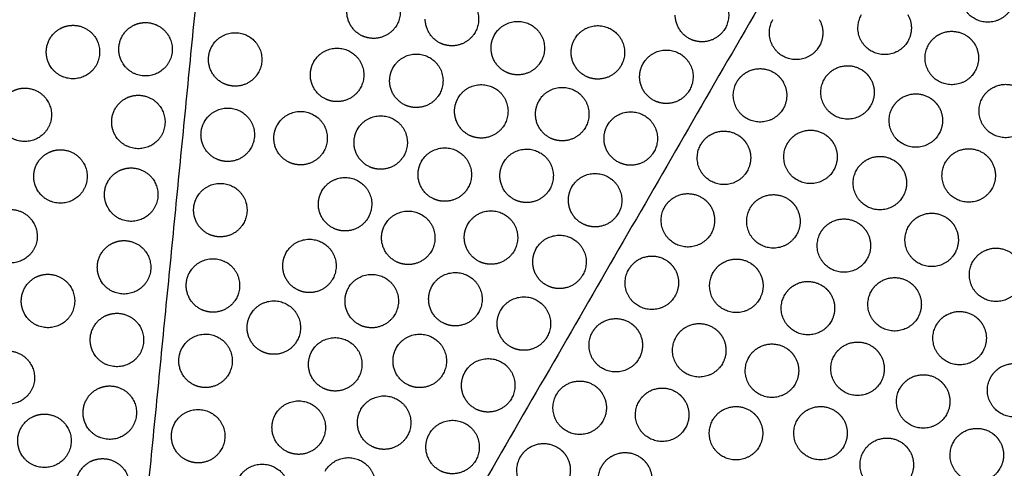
# Model space of a CAD drawing. Header units: millimetres. Extents: x -125 to 375, y 0 to 433.
# Tile 38 of 45: x 118 to 229, y 297 to 347. Entities that reach past the tile are written whole.
import ezdxf

# ---------------------------------------------------------------- set-up
doc = ezdxf.new("R2010")
doc.units = ezdxf.units.MM
doc.layers.add('Layer 01', color=18, linetype='Continuous', true_color=0x000000)

msp = doc.modelspace()

# ---------------------------------------------------------------- linework, layer by layer
at = {"layer": 'Layer 01'}
for points in [[(125, 216.51, 76), (62.5, 324.76, 76), (0, 433.01, 76)], [(250, 433.01, 76), (187.5, 324.76, 76), (125, 216.51, 76)], [(141.87, 388.16, 87), (133.44, 302.33, 81.5), (125, 216.51, 76)], [(-15.22, 316.95, 87), (54.89, 266.73, 81.5), (125, 216.51, 76)]]:
    msp.add_open_spline(points, degree=2, dxfattribs=at)
at = {"layer": 'Layer 01', "extrusion": (-0.132203, 0.076328, -0.988279)}
for points, weights, knots in [([(155.4, 349.51, 82.21), (156.9, 352.11, 82.21), (159.5, 350.61, 81.74), (162.1, 349.11, 81.28), (160.6, 346.51, 81.28), (159.73, 345.01, 81.28), (158, 345.01, 81.51)], [1, 0.707106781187, 1, 0.707106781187, 1, 0.807007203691, 0.868347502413], [0, 0, 0, 6.035579, 6.035579, 12.071157, 12.071157, 16.048112, 16.048112, 16.048112]), ([(192.27, 349.13, 77.24), (193.77, 351.73, 77.24), (196.37, 350.23, 76.78), (198.97, 348.73, 76.32), (197.47, 346.13, 76.32), (196.6, 344.63, 76.32), (194.87, 344.63, 76.55)], [1, 0.707106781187, 1, 0.707106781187, 1, 0.807007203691, 0.868347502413], [0, 0, 0, 6.035579, 6.035579, 12.071157, 12.071157, 16.048112, 16.048112, 16.048112]), ([(164.2, 348.68, 80.96), (165.7, 351.28, 80.96), (168.3, 349.78, 80.5), (170.89, 348.28, 80.04), (169.39, 345.68, 80.04), (168.53, 344.18, 80.04), (166.8, 344.18, 80.27)], [1, 0.707106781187, 1, 0.707106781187, 1, 0.807007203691, 0.868347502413], [0, 0, 0, 6.035579, 6.035579, 12.071157, 12.071157, 16.048112, 16.048112, 16.048112]), ([(171.59, 345.42, 79.72), (173.09, 348.02, 79.72), (175.69, 346.52, 79.26), (178.29, 345.02, 78.8), (176.79, 342.42, 78.8), (175.92, 340.92, 78.8), (174.19, 340.92, 79.03)], [1, 0.707106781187, 1, 0.707106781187, 1, 0.807007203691, 0.868347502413], [0, 0, 0, 6.035579, 6.035579, 12.071157, 12.071157, 16.048112, 16.048112, 16.048112]), ([(180.58, 344.94, 78.48), (182.08, 347.54, 78.48), (184.68, 346.04, 78.02), (187.28, 344.54, 77.56), (185.78, 341.94, 77.56), (184.91, 340.44, 77.56), (183.18, 340.44, 77.79)], [1, 0.707106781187, 1, 0.707106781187, 1, 0.807007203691, 0.868347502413], [0, 0, 0, 6.035579, 6.035579, 12.071157, 12.071157, 16.048112, 16.048112, 16.048112]), ([(139.86, 344.15, 83.87), (141.36, 346.75, 83.87), (143.96, 345.25, 83.41), (146.55, 343.75, 82.94), (145.05, 341.15, 82.94), (144.19, 339.65, 82.94), (142.46, 339.65, 83.18)], [1, 0.707106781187, 1, 0.707106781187, 1, 0.807007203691, 0.868347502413], [0, 0, 0, 6.035579, 6.035579, 12.071157, 12.071157, 16.048112, 16.048112, 16.048112]), ([(151.3, 342.41, 82.21), (152.8, 345.01, 82.21), (155.4, 343.51, 81.74), (158, 342.01, 81.28), (156.5, 339.41, 81.28), (155.63, 337.91, 81.28), (153.9, 337.91, 81.51)], [1, 0.707106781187, 1, 0.707106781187, 1, 0.807007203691, 0.868347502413], [0, 0, 0, 6.035579, 6.035579, 12.071157, 12.071157, 16.048112, 16.048112, 16.048112]), ([(174.19, 340.92, 79.03), (173.38, 340.92, 79.14), (172.69, 341.32, 79.26), (171.19, 342.19, 79.53), (171.19, 343.92, 79.66)], [0.868347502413, 0.900099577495, 1, 0.807007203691, 0.868347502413], [16.048112, 16.048112, 16.048112, 18.106736, 18.106736, 21.596537, 21.596537, 21.596537]), ([(160.2, 341.75, 80.96), (161.7, 344.35, 80.96), (164.3, 342.85, 80.5), (166.89, 341.35, 80.04), (165.39, 338.75, 80.04), (164.53, 337.25, 80.04), (162.8, 337.25, 80.27)], [1, 0.707106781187, 1, 0.707106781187, 1, 0.807007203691, 0.868347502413], [0, 0, 0, 6.035579, 6.035579, 12.071157, 12.071157, 16.048112, 16.048112, 16.048112]), ([(183.18, 340.44, 77.79), (182.38, 340.44, 77.9), (181.68, 340.84, 78.02), (180.18, 341.71, 78.29), (180.18, 343.44, 78.42)], [0.868347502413, 0.900099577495, 1, 0.807007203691, 0.868347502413], [16.048112, 16.048112, 16.048112, 18.106736, 18.106736, 21.596537, 21.596537, 21.596537]), ([(188.27, 342.2, 77.24), (189.77, 344.8, 77.24), (192.37, 343.3, 76.78), (194.97, 341.8, 76.32), (193.47, 339.2, 76.32), (192.6, 337.7, 76.32), (190.87, 337.7, 76.55)], [1, 0.707106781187, 1, 0.707106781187, 1, 0.807007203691, 0.868347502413], [0, 0, 0, 6.035579, 6.035579, 12.071157, 12.071157, 16.048112, 16.048112, 16.048112]), ([(167.49, 338.32, 79.72), (168.99, 340.92, 79.72), (171.59, 339.42, 79.26), (174.19, 337.92, 78.8), (172.69, 335.32, 78.8), (171.82, 333.82, 78.8), (170.09, 333.82, 79.03)], [1, 0.707106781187, 1, 0.707106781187, 1, 0.807007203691, 0.868347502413], [0, 0, 0, 6.035579, 6.035579, 12.071157, 12.071157, 16.048112, 16.048112, 16.048112]), ([(176.58, 338.01, 78.48), (178.08, 340.61, 78.48), (180.68, 339.11, 78.02), (183.28, 337.61, 77.56), (181.78, 335.01, 77.56), (180.91, 333.51, 77.56), (179.18, 333.51, 77.79)], [1, 0.707106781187, 1, 0.707106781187, 1, 0.807007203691, 0.868347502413], [0, 0, 0, 6.035579, 6.035579, 12.071157, 12.071157, 16.048112, 16.048112, 16.048112]), ([(139.03, 335.69, 83.33), (140.53, 338.29, 83.33), (143.12, 336.79, 82.87), (145.72, 335.29, 82.4), (144.22, 332.69, 82.4), (143.36, 331.19, 82.4), (141.62, 331.19, 82.63)], [1, 0.707106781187, 1, 0.707106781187, 1, 0.807007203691, 0.868347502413], [0, 0, 0, 6.035579, 6.035579, 12.071157, 12.071157, 16.048112, 16.048112, 16.048112]), ([(147.2, 335.31, 82.21), (148.7, 337.91, 82.21), (151.3, 336.41, 81.74), (153.9, 334.91, 81.28), (152.4, 332.31, 81.28), (151.53, 330.81, 81.28), (149.8, 330.81, 81.51)], [1, 0.707106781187, 1, 0.707106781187, 1, 0.807007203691, 0.868347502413], [0, 0, 0, 6.035579, 6.035579, 12.071157, 12.071157, 16.048112, 16.048112, 16.048112]), ([(156.2, 334.82, 80.96), (157.7, 337.42, 80.96), (160.3, 335.92, 80.5), (162.89, 334.42, 80.04), (161.39, 331.82, 80.04), (160.53, 330.32, 80.04), (158.8, 330.32, 80.27)], [1, 0.707106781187, 1, 0.707106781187, 1, 0.807007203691, 0.868347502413], [0, 0, 0, 6.035579, 6.035579, 12.071157, 12.071157, 16.048112, 16.048112, 16.048112]), ([(184.27, 335.27, 77.24), (185.77, 337.87, 77.24), (188.37, 336.37, 76.78), (190.97, 334.87, 76.32), (189.47, 332.27, 76.32), (188.6, 330.77, 76.32), (186.87, 330.77, 76.55)], [1, 0.707106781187, 1, 0.707106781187, 1, 0.807007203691, 0.868347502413], [0, 0, 0, 6.035579, 6.035579, 12.071157, 12.071157, 16.048112, 16.048112, 16.048112]), ([(163.39, 331.22, 79.72), (164.89, 333.82, 79.72), (167.49, 332.32, 79.26), (170.09, 330.82, 78.8), (168.59, 328.22, 78.8), (167.72, 326.72, 78.8), (165.99, 326.72, 79.03)], [1, 0.707106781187, 1, 0.707106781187, 1, 0.807007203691, 0.868347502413], [0, 0, 0, 6.035579, 6.035579, 12.071157, 12.071157, 16.048112, 16.048112, 16.048112]), ([(172.58, 331.08, 78.48), (174.08, 333.68, 78.48), (176.68, 332.18, 78.02), (179.28, 330.68, 77.56), (177.78, 328.08, 77.56), (176.91, 326.58, 77.56), (175.18, 326.58, 77.79)], [1, 0.707106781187, 1, 0.707106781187, 1, 0.807007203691, 0.868347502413], [0, 0, 0, 6.035579, 6.035579, 12.071157, 12.071157, 16.048112, 16.048112, 16.048112]), ([(180.27, 328.35, 77.24), (181.77, 330.94, 77.24), (184.37, 329.44, 76.78), (186.97, 327.94, 76.32), (185.47, 325.35, 76.32), (184.6, 323.85, 76.32), (182.87, 323.85, 76.55)], [1, 0.707106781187, 1, 0.707106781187, 1, 0.807007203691, 0.868347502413], [0, 0, 0, 6.035579, 6.035579, 12.071157, 12.071157, 16.048112, 16.048112, 16.048112]), ([(138.19, 327.23, 82.79), (139.69, 329.83, 82.79), (142.29, 328.33, 82.32), (144.89, 326.83, 81.86), (143.39, 324.23, 81.86), (142.52, 322.73, 81.86), (140.79, 322.73, 82.09)], [1, 0.707106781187, 1, 0.707106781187, 1, 0.807007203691, 0.868347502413], [0, 0, 0, 6.035579, 6.035579, 12.071157, 12.071157, 16.048112, 16.048112, 16.048112]), ([(152.2, 327.89, 80.96), (153.7, 330.49, 80.96), (156.3, 328.99, 80.5), (158.89, 327.49, 80.04), (157.39, 324.89, 80.04), (156.53, 323.39, 80.04), (154.8, 323.39, 80.27)], [1, 0.707106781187, 1, 0.707106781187, 1, 0.807007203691, 0.868347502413], [0, 0, 0, 6.035579, 6.035579, 12.071157, 12.071157, 16.048112, 16.048112, 16.048112]), ([(159.29, 324.12, 79.72), (160.79, 326.72, 79.72), (163.39, 325.22, 79.26), (165.99, 323.72, 78.8), (164.49, 321.12, 78.8), (163.62, 319.62, 78.8), (161.89, 319.62, 79.03)], [1, 0.707106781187, 1, 0.707106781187, 1, 0.807007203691, 0.868347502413], [0, 0, 0, 6.035579, 6.035579, 12.071157, 12.071157, 16.048112, 16.048112, 16.048112]), ([(168.58, 324.15, 78.48), (170.08, 326.75, 78.48), (172.68, 325.25, 78.02), (175.28, 323.75, 77.56), (173.78, 321.15, 77.56), (172.91, 319.65, 77.56), (171.18, 319.65, 77.79)], [1, 0.707106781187, 1, 0.707106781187, 1, 0.807007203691, 0.868347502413], [0, 0, 0, 6.035579, 6.035579, 12.071157, 12.071157, 16.048112, 16.048112, 16.048112]), ([(176.27, 321.42, 77.24), (177.77, 324.01, 77.24), (180.37, 322.51, 76.78), (182.97, 321.01, 76.32), (181.47, 318.42, 76.32), (180.6, 316.92, 76.32), (178.87, 316.92, 76.55)], [1, 0.707106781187, 1, 0.707106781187, 1, 0.807007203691, 0.868347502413], [0, 0, 0, 6.035579, 6.035579, 12.071157, 12.071157, 16.048112, 16.048112, 16.048112]), ([(148.2, 320.97, 80.96), (149.7, 323.56, 80.96), (152.3, 322.06, 80.5), (154.89, 320.56, 80.04), (153.39, 317.97, 80.04), (152.53, 316.47, 80.04), (150.8, 316.47, 80.27)], [1, 0.707106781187, 1, 0.707106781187, 1, 0.807007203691, 0.868347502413], [0, 0, 0, 6.035579, 6.035579, 12.071157, 12.071157, 16.048112, 16.048112, 16.048112]), ([(137.36, 318.77, 82.24), (138.86, 321.37, 82.24), (141.46, 319.87, 81.78), (144.06, 318.37, 81.32), (142.56, 315.77, 81.32), (141.69, 314.27, 81.32), (139.96, 314.27, 81.55)], [1, 0.707106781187, 1, 0.707106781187, 1, 0.807007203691, 0.868347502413], [0, 0, 0, 6.035579, 6.035579, 12.071157, 12.071157, 16.048112, 16.048112, 16.048112]), ([(155.19, 317.02, 79.72), (156.69, 319.62, 79.72), (159.29, 318.12, 79.26), (161.89, 316.62, 78.8), (160.39, 314.02, 78.8), (159.52, 312.52, 78.8), (157.79, 312.52, 79.03)], [1, 0.707106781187, 1, 0.707106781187, 1, 0.807007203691, 0.868347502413], [0, 0, 0, 6.035579, 6.035579, 12.071157, 12.071157, 16.048112, 16.048112, 16.048112]), ([(164.58, 317.23, 78.48), (166.08, 319.82, 78.48), (168.68, 318.32, 78.02), (171.28, 316.82, 77.56), (169.78, 314.23, 77.56), (168.91, 312.73, 77.56), (167.18, 312.73, 77.79)], [1, 0.707106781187, 1, 0.707106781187, 1, 0.807007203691, 0.868347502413], [0, 0, 0, 6.035579, 6.035579, 12.071157, 12.071157, 16.048112, 16.048112, 16.048112]), ([(144.2, 314.04, 80.96), (145.7, 316.64, 80.96), (148.3, 315.14, 80.5), (150.89, 313.64, 80.04), (149.39, 311.04, 80.04), (148.53, 309.54, 80.04), (146.8, 309.54, 80.27)], [1, 0.707106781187, 1, 0.707106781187, 1, 0.807007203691, 0.868347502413], [0, 0, 0, 6.035579, 6.035579, 12.071157, 12.071157, 16.048112, 16.048112, 16.048112]), ([(172.27, 314.49, 77.24), (173.77, 317.09, 77.24), (176.37, 315.59, 76.78), (178.97, 314.09, 76.32), (177.47, 311.49, 76.32), (176.6, 309.99, 76.32), (174.87, 309.99, 76.55)], [1, 0.707106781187, 1, 0.707106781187, 1, 0.807007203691, 0.868347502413], [0, 0, 0, 6.035579, 6.035579, 12.071157, 12.071157, 16.048112, 16.048112, 16.048112]), ([(136.53, 310.31, 81.7), (138.03, 312.91, 81.7), (140.63, 311.41, 81.24), (143.23, 309.91, 80.78), (141.73, 307.31, 80.78), (140.86, 305.81, 80.78), (139.13, 305.81, 81.01)], [1, 0.707106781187, 1, 0.707106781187, 1, 0.807007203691, 0.868347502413], [0, 0, 0, 6.035579, 6.035579, 12.071157, 12.071157, 16.048112, 16.048112, 16.048112]), ([(160.58, 310.3, 78.48), (162.08, 312.9, 78.48), (164.68, 311.4, 78.02), (167.28, 309.9, 77.56), (165.78, 307.3, 77.56), (164.91, 305.8, 77.56), (163.18, 305.8, 77.79)], [1, 0.707106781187, 1, 0.707106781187, 1, 0.807007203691, 0.868347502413], [0, 0, 0, 6.035579, 6.035579, 12.071157, 12.071157, 16.048112, 16.048112, 16.048112]), ([(151.09, 309.92, 79.72), (152.59, 312.51, 79.72), (155.19, 311.01, 79.26), (157.79, 309.51, 78.8), (156.29, 306.92, 78.8), (155.42, 305.42, 78.8), (153.69, 305.42, 79.03)], [1, 0.707106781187, 1, 0.707106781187, 1, 0.807007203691, 0.868347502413], [0, 0, 0, 6.035579, 6.035579, 12.071157, 12.071157, 16.048112, 16.048112, 16.048112]), ([(168.27, 307.56, 77.24), (169.77, 310.16, 77.24), (172.37, 308.66, 76.78), (174.97, 307.16, 76.32), (173.47, 304.56, 76.32), (172.6, 303.06, 76.32), (170.87, 303.06, 76.55)], [1, 0.707106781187, 1, 0.707106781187, 1, 0.807007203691, 0.868347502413], [0, 0, 0, 6.035579, 6.035579, 12.071157, 12.071157, 16.048112, 16.048112, 16.048112]), ([(146.99, 302.81, 79.72), (148.49, 305.41, 79.72), (151.09, 303.91, 79.26), (153.69, 302.41, 78.8), (152.19, 299.81, 78.8), (151.32, 298.31, 78.8), (149.59, 298.31, 79.03)], [1, 0.707106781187, 1, 0.707106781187, 1, 0.807007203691, 0.868347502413], [0, 0, 0, 6.035579, 6.035579, 12.071157, 12.071157, 16.048112, 16.048112, 16.048112]), ([(156.58, 303.37, 78.48), (158.08, 305.97, 78.48), (160.68, 304.47, 78.02), (163.28, 302.97, 77.56), (161.78, 300.37, 77.56), (160.91, 298.87, 77.56), (159.18, 298.87, 77.79)], [1, 0.707106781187, 1, 0.707106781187, 1, 0.807007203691, 0.868347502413], [0, 0, 0, 6.035579, 6.035579, 12.071157, 12.071157, 16.048112, 16.048112, 16.048112]), ([(135.7, 301.85, 81.16), (137.2, 304.45, 81.16), (139.8, 302.95, 80.7), (142.4, 301.45, 80.23), (140.9, 298.85, 80.23), (140.03, 297.35, 80.23), (138.3, 297.35, 80.47)], [1, 0.707106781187, 1, 0.707106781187, 1, 0.807007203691, 0.868347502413], [0, 0, 0, 6.035579, 6.035579, 12.071157, 12.071157, 16.048112, 16.048112, 16.048112]), ([(159.18, 298.87, 77.79), (158.38, 298.87, 77.9), (157.68, 299.27, 78.02), (156.18, 300.14, 78.29), (156.18, 301.87, 78.42)], [0.868347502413, 0.900099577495, 1, 0.807007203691, 0.868347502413], [16.048112, 16.048112, 16.048112, 18.106736, 18.106736, 21.596537, 21.596537, 21.596537]), ([(164.27, 300.63, 77.24), (165.77, 303.23, 77.24), (168.37, 301.73, 76.78), (170.97, 300.23, 76.32), (169.47, 297.63, 76.32), (168.6, 296.13, 76.32), (166.87, 296.13, 76.55)], [1, 0.707106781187, 1, 0.707106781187, 1, 0.807007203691, 0.868347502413], [0, 0, 0, 6.035579, 6.035579, 12.071157, 12.071157, 16.048112, 16.048112, 16.048112]), ([(152.58, 296.44, 78.48), (154.08, 299.04, 78.48), (156.68, 297.54, 78.02), (159.28, 296.04, 77.56), (157.78, 293.44, 77.56), (156.91, 291.94, 77.56), (155.18, 291.94, 77.79)], [1, 0.707106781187, 1, 0.707106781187, 1, 0.807007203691, 0.868347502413], [0, 0, 0, 6.035579, 6.035579, 12.071157, 12.071157, 16.048112, 16.048112, 16.048112]), ([(142.89, 295.71, 79.72), (144.39, 298.31, 79.72), (146.99, 296.81, 79.26), (149.59, 295.31, 78.8), (148.09, 292.71, 78.8), (147.22, 291.21, 78.8), (145.49, 291.21, 79.03)], [1, 0.707106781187, 1, 0.707106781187, 1, 0.807007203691, 0.868347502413], [0, 0, 0, 6.035579, 6.035579, 12.071157, 12.071157, 16.048112, 16.048112, 16.048112])]:
    msp.add_rational_spline(points, weights, degree=2, knots=knots, dxfattribs=at)
at = {"layer": 'Layer 01', "extrusion": (0.09428, -0.054433, -0.994056)}
for points in [[(229.56, 351.33, 78.53), (230.42, 349.83, 78.7), (229.56, 348.33, 78.7), (228.06, 345.73, 78.7), (225.46, 347.23, 78.37), (222.86, 348.73, 78.04), (224.36, 351.33, 78.04)], [(217.98, 347.68, 77.64), (218.84, 346.18, 77.8), (217.98, 344.68, 77.8), (216.48, 342.09, 77.8), (213.88, 343.59, 77.47), (211.28, 345.09, 77.14), (212.78, 347.68, 77.14)], [(208.04, 347.13, 76.72), (208.9, 345.63, 76.89), (208.04, 344.13, 76.89), (206.54, 341.53, 76.89), (203.94, 343.03, 76.56), (201.34, 344.53, 76.23), (202.84, 347.13, 76.23)], [(225.52, 344.31, 78.54), (226.39, 342.81, 78.7), (225.52, 341.31, 78.7), (224.02, 338.71, 78.7), (221.42, 340.21, 78.37), (218.82, 341.71, 78.04), (220.32, 344.31, 78.04)], [(203.99, 340.12, 76.72), (204.85, 338.62, 76.89), (203.99, 337.12, 76.89), (202.49, 334.52, 76.89), (199.89, 336.02, 76.56), (197.29, 337.52, 76.23), (198.79, 340.12, 76.23)], [(213.81, 340.45, 77.64), (214.68, 338.95, 77.8), (213.81, 337.45, 77.8), (212.31, 334.85, 77.8), (209.72, 336.35, 77.47), (207.12, 337.85, 77.14), (208.62, 340.45, 77.14)], [(231.58, 338.36, 79.44), (232.45, 336.86, 79.6), (231.58, 335.36, 79.6), (230.08, 332.76, 79.6), (227.48, 334.26, 79.27), (224.88, 335.76, 78.94), (226.38, 338.36, 78.94)], [(221.48, 337.29, 78.54), (222.35, 335.79, 78.7), (221.48, 334.29, 78.7), (219.98, 331.69, 78.7), (217.38, 333.19, 78.37), (214.79, 334.69, 78.04), (216.29, 337.29, 78.04)], [(199.94, 333.1, 76.72), (200.8, 331.6, 76.89), (199.94, 330.1, 76.89), (198.44, 327.5, 76.89), (195.84, 329, 76.56), (193.24, 330.5, 76.23), (194.74, 333.1, 76.23)], [(209.65, 333.21, 77.64), (210.52, 331.71, 77.8), (209.65, 330.21, 77.8), (208.15, 327.61, 77.8), (205.55, 329.11, 77.47), (202.96, 330.61, 77.15), (204.46, 333.21, 77.15)], [(227.42, 331.12, 79.44), (228.28, 329.62, 79.6), (227.42, 328.12, 79.6), (225.92, 325.52, 79.6), (223.32, 327.02, 79.27), (220.72, 328.52, 78.94), (222.22, 331.12, 78.94)], [(217.44, 330.27, 78.54), (218.31, 328.77, 78.7), (217.44, 327.27, 78.7), (215.94, 324.67, 78.7), (213.35, 326.17, 78.37), (210.75, 327.67, 78.05), (212.25, 330.27, 78.05)], [(195.89, 326.09, 76.72), (196.75, 324.59, 76.89), (195.89, 323.09, 76.89), (194.39, 320.49, 76.89), (191.79, 321.99, 76.56), (189.19, 323.49, 76.23), (190.69, 326.09, 76.23)], [(205.49, 325.97, 77.64), (206.35, 324.47, 77.8), (205.49, 322.97, 77.8), (203.99, 320.37, 77.8), (201.39, 321.87, 77.48), (198.79, 323.37, 77.15), (200.29, 325.97, 77.15)], [(213.4, 323.24, 78.54), (214.27, 321.74, 78.7), (213.4, 320.24, 78.7), (211.9, 317.65, 78.7), (209.31, 319.15, 78.38), (206.71, 320.65, 78.05), (208.21, 323.24, 78.05)], [(223.26, 323.89, 79.44), (224.12, 322.39, 79.6), (223.26, 320.89, 79.6), (221.76, 318.29, 79.6), (219.16, 319.79, 79.27), (216.56, 321.29, 78.95), (218.06, 323.89, 78.95)], [(230.48, 319.96, 80.34), (231.35, 318.46, 80.5), (230.48, 316.96, 80.5), (228.98, 314.37, 80.5), (226.39, 315.87, 80.18), (223.79, 317.37, 79.85), (225.29, 319.96, 79.85)], [(191.84, 319.07, 76.72), (192.7, 317.57, 76.89), (191.84, 316.07, 76.89), (190.34, 313.47, 76.89), (187.74, 314.97, 76.56), (185.14, 316.47, 76.23), (186.64, 319.07, 76.23)], [(201.33, 318.73, 77.64), (202.19, 317.23, 77.81), (201.33, 315.73, 77.81), (199.83, 313.13, 77.81), (197.23, 314.63, 77.48), (194.63, 316.13, 77.15), (196.13, 318.73, 77.15)], [(209.37, 316.22, 78.54), (210.23, 314.72, 78.71), (209.37, 313.22, 78.71), (207.87, 310.63, 78.71), (205.27, 312.13, 78.38), (202.67, 313.63, 78.05), (204.17, 316.22, 78.05)], [(219.1, 316.65, 79.44), (219.96, 315.15, 79.6), (219.1, 313.65, 79.6), (217.6, 311.06, 79.6), (215, 312.56, 79.28), (212.4, 314.06, 78.95), (213.9, 316.65, 78.95)], [(187.79, 312.06, 76.72), (188.65, 310.56, 76.89), (187.79, 309.06, 76.89), (186.29, 306.46, 76.89), (183.69, 307.96, 76.56), (181.09, 309.46, 76.23), (182.59, 312.06, 76.23)], [(226.4, 312.86, 80.34), (227.26, 311.36, 80.51), (226.4, 309.86, 80.51), (224.9, 307.26, 80.51), (222.3, 308.76, 80.18), (219.7, 310.26, 79.85), (221.2, 312.86, 79.85)], [(197.16, 311.49, 77.64), (198.03, 309.99, 77.81), (197.16, 308.49, 77.81), (195.66, 305.89, 77.81), (193.06, 307.39, 77.48), (190.47, 308.89, 77.15), (191.97, 311.49, 77.15)], [(205.33, 309.2, 78.54), (206.19, 307.7, 78.71), (205.33, 306.2, 78.71), (203.83, 303.6, 78.71), (201.23, 305.1, 78.38), (198.63, 306.6, 78.05), (200.13, 309.2, 78.05)], [(214.94, 309.42, 79.44), (215.8, 307.92, 79.61), (214.94, 306.42, 79.61), (213.44, 303.82, 79.61), (210.84, 305.32, 79.28), (208.24, 306.82, 78.95), (209.74, 309.42, 78.95)], [(232.52, 307.01, 81.24), (233.38, 305.51, 81.41), (232.52, 304.01, 81.41), (231.02, 301.41, 81.41), (228.42, 302.91, 81.08), (225.82, 304.41, 80.75), (227.32, 307.01, 80.75)], [(222.31, 305.75, 80.34), (223.17, 304.25, 80.51), (222.31, 302.75, 80.51), (220.81, 300.15, 80.51), (218.21, 301.65, 80.18), (215.61, 303.15, 79.85), (217.11, 305.75, 79.85)], [(183.74, 305.04, 76.72), (184.6, 303.54, 76.89), (183.74, 302.04, 76.89), (182.24, 299.44, 76.89), (179.64, 300.94, 76.56), (177.04, 302.44, 76.23), (178.54, 305.04, 76.23)], [(193, 304.25, 77.64), (193.87, 302.75, 77.81), (193, 301.25, 77.81), (191.5, 298.66, 77.81), (188.9, 300.16, 77.48), (186.3, 301.66, 77.15), (187.8, 304.25, 77.15)], [(201.29, 302.18, 78.54), (202.16, 300.68, 78.71), (201.29, 299.18, 78.71), (199.79, 296.58, 78.71), (197.19, 298.08, 78.38), (194.59, 299.58, 78.05), (196.09, 302.18, 78.05)], [(210.78, 302.19, 79.44), (211.64, 300.69, 79.61), (210.78, 299.19, 79.61), (209.28, 296.59, 79.61), (206.68, 298.09, 79.28), (204.08, 299.59, 78.95), (205.58, 302.19, 78.95)], [(228.33, 299.73, 81.24), (229.2, 298.23, 81.41), (228.33, 296.73, 81.41), (226.83, 294.13, 81.41), (224.23, 295.63, 81.08), (221.63, 297.13, 80.75), (223.13, 299.73, 80.75)], [(218.22, 298.64, 80.34), (219.09, 297.14, 80.51), (218.22, 295.64, 80.51), (216.72, 293.04, 80.51), (214.12, 294.54, 80.18), (211.52, 296.04, 79.85), (213.02, 298.64, 79.85)], [(179.69, 298.03, 76.72), (180.55, 296.53, 76.89), (179.69, 295.03, 76.89), (178.19, 292.43, 76.89), (175.59, 293.93, 76.56), (172.99, 295.43, 76.23), (174.49, 298.03, 76.23)], [(188.84, 297.02, 77.65), (189.7, 295.52, 77.81), (188.84, 294.02, 77.81), (187.34, 291.42, 77.81), (184.74, 292.92, 77.48), (182.14, 294.42, 77.15), (183.64, 297.02, 77.15)]]:
    msp.add_rational_spline(points, [0.868347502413, 0.807007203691, 1, 0.707106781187, 1, 0.707106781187, 1], degree=2, knots=[5.529659, 5.529659, 5.529659, 9.49499, 9.49499, 15.512927, 15.512927, 21.530864, 21.530864, 21.530864], dxfattribs=at)
at = {"layer": 'Layer 01', "extrusion": (0.132203, -0.076328, 0.988279)}
for points in [[(158, 345.01, 81.51), (157.2, 345.01, 81.62), (156.5, 345.41, 81.74), (155, 346.28, 82.01), (155, 348.01, 82.14)], [(166.8, 344.18, 80.27), (165.99, 344.18, 80.38), (165.3, 344.58, 80.5), (163.8, 345.45, 80.77), (163.8, 347.18, 80.9)], [(194.87, 344.63, 76.55), (194.07, 344.63, 76.66), (193.37, 345.03, 76.78), (191.87, 345.9, 77.05), (191.87, 347.63, 77.18)], [(142.46, 339.65, 83.18), (141.65, 339.65, 83.28), (140.96, 340.05, 83.41), (139.46, 340.92, 83.67), (139.46, 342.65, 83.81)], [(153.9, 337.91, 81.51), (153.1, 337.91, 81.62), (152.4, 338.31, 81.74), (150.9, 339.18, 82.01), (150.9, 340.91, 82.14)], [(190.87, 337.7, 76.55), (190.07, 337.7, 76.66), (189.37, 338.1, 76.78), (187.87, 338.97, 77.05), (187.87, 340.7, 77.18)], [(162.8, 337.25, 80.27), (161.99, 337.25, 80.38), (161.3, 337.65, 80.5), (159.8, 338.52, 80.77), (159.8, 340.25, 80.9)], [(170.09, 333.82, 79.03), (169.28, 333.82, 79.14), (168.59, 334.22, 79.26), (167.09, 335.09, 79.53), (167.09, 336.82, 79.66)], [(179.18, 333.51, 77.79), (178.38, 333.51, 77.9), (177.68, 333.91, 78.02), (176.18, 334.78, 78.29), (176.18, 336.51, 78.42)], [(141.62, 331.19, 82.63), (140.82, 331.19, 82.74), (140.12, 331.59, 82.87), (138.62, 332.46, 83.13), (138.62, 334.19, 83.27)], [(149.8, 330.81, 81.51), (149, 330.81, 81.62), (148.3, 331.21, 81.74), (146.8, 332.08, 82.01), (146.8, 333.81, 82.14)], [(158.8, 330.32, 80.27), (157.99, 330.32, 80.38), (157.3, 330.72, 80.5), (155.8, 331.59, 80.77), (155.8, 333.32, 80.9)], [(186.87, 330.77, 76.55), (186.07, 330.77, 76.66), (185.37, 331.18, 76.78), (183.87, 332.04, 77.05), (183.87, 333.77, 77.18)], [(165.99, 326.72, 79.03), (165.18, 326.72, 79.14), (164.49, 327.12, 79.26), (162.99, 327.99, 79.53), (162.99, 329.72, 79.66)], [(175.18, 326.58, 77.79), (174.38, 326.58, 77.9), (173.68, 326.98, 78.02), (172.18, 327.85, 78.29), (172.18, 329.58, 78.42)], [(154.8, 323.39, 80.27), (153.99, 323.39, 80.38), (153.3, 323.8, 80.5), (151.8, 324.66, 80.77), (151.8, 326.39, 80.9)], [(182.87, 323.85, 76.55), (182.07, 323.85, 76.66), (181.37, 324.25, 76.78), (179.87, 325.11, 77.05), (179.87, 326.85, 77.18)], [(140.79, 322.73, 82.09), (139.99, 322.73, 82.2), (139.29, 323.13, 82.32), (137.79, 324, 82.59), (137.79, 325.73, 82.72)], [(161.89, 319.62, 79.03), (161.08, 319.62, 79.14), (160.39, 320.02, 79.26), (158.89, 320.89, 79.53), (158.89, 322.62, 79.66)], [(171.18, 319.65, 77.79), (170.38, 319.65, 77.9), (169.68, 320.06, 78.02), (168.18, 320.92, 78.29), (168.18, 322.65, 78.42)], [(178.87, 316.92, 76.55), (178.07, 316.92, 76.66), (177.37, 317.32, 76.78), (175.87, 318.18, 77.05), (175.87, 319.92, 77.18)], [(150.8, 316.47, 80.27), (149.99, 316.47, 80.38), (149.3, 316.87, 80.5), (147.8, 317.73, 80.77), (147.8, 319.47, 80.9)], [(139.96, 314.27, 81.55), (139.16, 314.27, 81.66), (138.46, 314.67, 81.78), (136.96, 315.54, 82.05), (136.96, 317.27, 82.18)], [(157.79, 312.52, 79.03), (156.98, 312.52, 79.14), (156.29, 312.92, 79.26), (154.79, 313.79, 79.53), (154.79, 315.52, 79.66)], [(167.18, 312.73, 77.79), (166.38, 312.73, 77.9), (165.68, 313.13, 78.02), (164.18, 313.99, 78.29), (164.18, 315.73, 78.42)], [(174.87, 309.99, 76.55), (174.07, 309.99, 76.66), (173.37, 310.39, 76.78), (171.87, 311.26, 77.05), (171.87, 312.99, 77.18)], [(146.8, 309.54, 80.27), (145.99, 309.54, 80.38), (145.3, 309.94, 80.5), (143.8, 310.81, 80.77), (143.8, 312.54, 80.9)], [(139.13, 305.81, 81.01), (138.32, 305.81, 81.11), (137.63, 306.21, 81.24), (136.13, 307.08, 81.51), (136.13, 308.81, 81.64)], [(163.18, 305.8, 77.79), (162.38, 305.8, 77.9), (161.68, 306.2, 78.02), (160.18, 307.07, 78.29), (160.18, 308.8, 78.42)], [(153.69, 305.42, 79.03), (152.88, 305.42, 79.14), (152.19, 305.82, 79.26), (150.69, 306.68, 79.53), (150.69, 308.42, 79.66)], [(170.87, 303.06, 76.55), (170.07, 303.06, 76.66), (169.37, 303.46, 76.78), (167.87, 304.33, 77.05), (167.87, 306.06, 77.18)], [(149.59, 298.31, 79.03), (148.78, 298.31, 79.14), (148.09, 298.72, 79.26), (146.59, 299.58, 79.53), (146.59, 301.31, 79.66)], [(138.3, 297.35, 80.47), (137.49, 297.35, 80.57), (136.8, 297.76, 80.7), (135.3, 298.62, 80.96), (135.3, 300.35, 81.1)], [(166.87, 296.13, 76.55), (166.07, 296.13, 76.66), (165.37, 296.53, 76.78), (163.87, 297.4, 77.05), (163.87, 299.13, 77.18)]]:
    msp.add_rational_spline(points, [0.868347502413, 0.900099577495, 1, 0.807007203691, 0.868347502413], degree=2, knots=[16.048112, 16.048112, 16.048112, 18.106736, 18.106736, 21.596537, 21.596537, 21.596537], dxfattribs=at)
at = {"layer": 'Layer 01', "extrusion": (-0.09428, -0.054433, 0.994056)}
for points in [[(121.25, 343.48, 82.6), (121.25, 345.21, 82.69), (122.75, 346.08, 82.88), (123.44, 346.48, 82.97), (124.25, 346.48, 83.05)], [(128.59, 335.63, 82.86), (128.59, 337.36, 82.96), (130.09, 338.23, 83.15), (130.78, 338.63, 83.24), (131.59, 338.63, 83.31)], [(126.98, 319.31, 81.82), (126.98, 321.04, 81.91), (128.48, 321.91, 82.1), (129.18, 322.31, 82.19), (129.98, 322.31, 82.27)], [(118.44, 315.53, 80.8), (118.44, 317.26, 80.9), (119.94, 318.13, 81.08), (120.64, 318.53, 81.17), (121.44, 318.53, 81.25)], [(126.18, 311.15, 81.29), (126.18, 312.88, 81.39), (127.68, 313.75, 81.58), (128.38, 314.15, 81.67), (129.18, 314.15, 81.74)], [(125.38, 302.99, 80.77), (125.38, 304.72, 80.87), (126.88, 305.59, 81.06), (127.57, 305.99, 81.14), (128.38, 305.99, 81.22)], [(124.57, 294.83, 80.25), (124.57, 296.56, 80.34), (126.08, 297.43, 80.53), (126.77, 297.83, 80.62), (127.58, 297.83, 80.7)]]:
    msp.add_rational_spline(points, [0.868347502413, 0.807007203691, 1, 0.900099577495, 0.868347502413], degree=2, knots=[0, 0, 0, 3.477052, 3.477052, 5.529659, 5.529659, 5.529659], dxfattribs=at)
at = {"layer": 'Layer 01', "extrusion": (0.09428, 0.054433, -0.994056)}
for points, weights, knots in [([(124.25, 346.48, 83.05), (125.98, 346.48, 83.21), (126.84, 344.98, 83.21), (128.34, 342.38, 83.21), (125.75, 340.88, 82.88), (123.15, 339.38, 82.55), (121.65, 341.98, 82.55)], [0.868347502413, 0.807007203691, 1, 0.707106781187, 1, 0.707106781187, 1], [5.529659, 5.529659, 5.529659, 9.49499, 9.49499, 15.512927, 15.512927, 21.530864, 21.530864, 21.530864]), ([(129.39, 343.79, 83.39), (129.39, 345.52, 83.48), (130.89, 346.39, 83.67), (131.58, 346.79, 83.76), (132.39, 346.79, 83.83)], [0.868347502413, 0.807007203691, 1, 0.900099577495, 0.868347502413], [0, 0, 0, 3.477052, 3.477052, 5.529659, 5.529659, 5.529659]), ([(132.39, 346.79, 83.83), (134.12, 346.79, 84), (134.99, 345.29, 84), (136.49, 342.69, 84), (133.89, 341.19, 83.67), (131.29, 339.69, 83.34), (129.79, 342.29, 83.34)], [0.868347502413, 0.807007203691, 1, 0.707106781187, 1, 0.707106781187, 1], [5.529659, 5.529659, 5.529659, 9.49499, 9.49499, 15.512927, 15.512927, 21.530864, 21.530864, 21.530864]), ([(115.83, 336.43, 81.7), (115.83, 338.16, 81.79), (117.33, 339.02, 81.98), (118.03, 339.43, 82.07), (118.83, 339.43, 82.15)], [0.868347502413, 0.807007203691, 1, 0.900099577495, 0.868347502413], [0, 0, 0, 3.477052, 3.477052, 5.529659, 5.529659, 5.529659]), ([(118.83, 339.43, 82.15), (120.56, 339.43, 82.31), (121.43, 337.93, 82.31), (122.93, 335.33, 82.31), (120.33, 333.83, 81.98), (117.73, 332.33, 81.65), (116.23, 334.93, 81.65)], [0.868347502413, 0.807007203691, 1, 0.707106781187, 1, 0.707106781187, 1], [5.529659, 5.529659, 5.529659, 9.49499, 9.49499, 15.512927, 15.512927, 21.530864, 21.530864, 21.530864]), ([(131.59, 338.63, 83.31), (133.32, 338.63, 83.48), (134.18, 337.13, 83.48), (135.68, 334.53, 83.48), (133.09, 333.03, 83.15), (130.49, 331.53, 82.82), (128.99, 334.13, 82.82)], [0.868347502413, 0.807007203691, 1, 0.707106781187, 1, 0.707106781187, 1], [5.529659, 5.529659, 5.529659, 9.49499, 9.49499, 15.512927, 15.512927, 21.530864, 21.530864, 21.530864]), ([(119.84, 329.51, 81.7), (119.84, 331.24, 81.79), (121.34, 332.1, 81.98), (122.04, 332.51, 82.07), (122.84, 332.51, 82.15)], [0.868347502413, 0.807007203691, 1, 0.900099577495, 0.868347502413], [0, 0, 0, 3.477052, 3.477052, 5.529659, 5.529659, 5.529659]), ([(122.84, 332.51, 82.15), (124.57, 332.51, 82.31), (125.44, 331.01, 82.31), (126.94, 328.41, 82.31), (124.34, 326.91, 81.98), (121.74, 325.41, 81.65), (120.24, 328.01, 81.65)], [0.868347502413, 0.807007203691, 1, 0.707106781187, 1, 0.707106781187, 1], [5.529659, 5.529659, 5.529659, 9.49499, 9.49499, 15.512927, 15.512927, 21.530864, 21.530864, 21.530864]), ([(127.78, 327.47, 82.34), (127.78, 329.2, 82.44), (129.28, 330.07, 82.62), (129.98, 330.47, 82.71), (130.78, 330.47, 82.79)], [0.868347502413, 0.807007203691, 1, 0.900099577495, 0.868347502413], [0, 0, 0, 3.477052, 3.477052, 5.529659, 5.529659, 5.529659]), ([(130.78, 330.47, 82.79), (132.52, 330.47, 82.95), (133.38, 328.97, 82.95), (134.88, 326.37, 82.95), (132.28, 324.87, 82.62), (129.69, 323.37, 82.3), (128.19, 325.97, 82.3)], [0.868347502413, 0.807007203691, 1, 0.707106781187, 1, 0.707106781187, 1], [5.529659, 5.529659, 5.529659, 9.49499, 9.49499, 15.512927, 15.512927, 21.530864, 21.530864, 21.530864]), ([(117.23, 325.8, 81.25), (118.96, 325.8, 81.41), (119.83, 324.3, 81.41), (121.33, 321.7, 81.41), (118.73, 320.2, 81.08), (116.13, 318.7, 80.75), (114.63, 321.3, 80.75)], [0.868347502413, 0.807007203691, 1, 0.707106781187, 1, 0.707106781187, 1], [5.529659, 5.529659, 5.529659, 9.49499, 9.49499, 15.512927, 15.512927, 21.530864, 21.530864, 21.530864]), ([(129.98, 322.31, 82.27), (131.71, 322.31, 82.43), (132.58, 320.81, 82.43), (134.08, 318.21, 82.43), (131.48, 316.71, 82.1), (128.88, 315.21, 81.77), (127.38, 317.81, 81.77)], [0.868347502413, 0.807007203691, 1, 0.707106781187, 1, 0.707106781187, 1], [5.529659, 5.529659, 5.529659, 9.49499, 9.49499, 15.512927, 15.512927, 21.530864, 21.530864, 21.530864]), ([(121.44, 318.53, 81.25), (123.17, 318.53, 81.41), (124.04, 317.03, 81.41), (125.54, 314.43, 81.41), (122.94, 312.93, 81.08), (120.34, 311.43, 80.76), (118.84, 314.03, 80.76)], [0.868347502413, 0.807007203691, 1, 0.707106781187, 1, 0.707106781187, 1], [5.529659, 5.529659, 5.529659, 9.49499, 9.49499, 15.512927, 15.512927, 21.530864, 21.530864, 21.530864]), ([(129.18, 314.15, 81.74), (130.91, 314.15, 81.91), (131.78, 312.65, 81.91), (133.28, 310.05, 81.91), (130.68, 308.55, 81.58), (128.08, 307.05, 81.25), (126.58, 309.65, 81.25)], [0.868347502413, 0.807007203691, 1, 0.707106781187, 1, 0.707106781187, 1], [5.529659, 5.529659, 5.529659, 9.49499, 9.49499, 15.512927, 15.512927, 21.530864, 21.530864, 21.530864]), ([(116.93, 309.92, 80.35), (118.66, 309.92, 80.51), (119.53, 308.42, 80.51), (121.03, 305.83, 80.51), (118.43, 304.33, 80.19), (115.83, 302.83, 79.86), (114.33, 305.42, 79.86)], [0.868347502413, 0.807007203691, 1, 0.707106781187, 1, 0.707106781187, 1], [5.529659, 5.529659, 5.529659, 9.49499, 9.49499, 15.512927, 15.512927, 21.530864, 21.530864, 21.530864]), ([(128.38, 305.99, 81.22), (130.11, 305.99, 81.38), (130.98, 304.49, 81.38), (132.48, 301.89, 81.38), (129.88, 300.39, 81.06), (127.28, 298.89, 80.73), (125.78, 301.49, 80.73)], [0.868347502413, 0.807007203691, 1, 0.707106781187, 1, 0.707106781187, 1], [5.529659, 5.529659, 5.529659, 9.49499, 9.49499, 15.512927, 15.512927, 21.530864, 21.530864, 21.530864]), ([(118.04, 299.83, 79.9), (118.04, 301.56, 80), (119.54, 302.43, 80.19), (120.24, 302.83, 80.28), (121.04, 302.83, 80.35)], [0.868347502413, 0.807007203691, 1, 0.900099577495, 0.868347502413], [0, 0, 0, 3.477052, 3.477052, 5.529659, 5.529659, 5.529659]), ([(121.04, 302.83, 80.35), (122.77, 302.83, 80.52), (123.64, 301.33, 80.52), (125.14, 298.73, 80.52), (122.54, 297.23, 80.19), (119.94, 295.73, 79.86), (118.44, 298.33, 79.86)], [0.868347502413, 0.807007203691, 1, 0.707106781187, 1, 0.707106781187, 1], [5.529659, 5.529659, 5.529659, 9.49499, 9.49499, 15.512927, 15.512927, 21.530864, 21.530864, 21.530864]), ([(127.58, 297.83, 80.7), (129.31, 297.83, 80.86), (130.17, 296.33, 80.86), (131.67, 293.73, 80.86), (129.08, 292.23, 80.53), (126.48, 290.73, 80.2), (124.98, 293.33, 80.2)], [0.868347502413, 0.807007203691, 1, 0.707106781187, 1, 0.707106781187, 1], [5.529659, 5.529659, 5.529659, 9.49499, 9.49499, 15.512927, 15.512927, 21.530864, 21.530864, 21.530864])]:
    msp.add_rational_spline(points, weights, degree=2, knots=knots, dxfattribs=at)
at = {"layer": 'Layer 01', "extrusion": (0.132203, -0.076328, 0.988279)}
for points in [[(171.19, 343.92, 79.66), (171.19, 344.73, 79.72), (171.59, 345.42, 79.72)], [(180.18, 343.44, 78.42), (180.18, 344.24, 78.48), (180.58, 344.94, 78.48)], [(139.46, 342.65, 83.81), (139.46, 343.45, 83.87), (139.86, 344.15, 83.87)], [(150.9, 340.91, 82.14), (150.9, 341.71, 82.21), (151.3, 342.41, 82.21)], [(159.8, 340.25, 80.9), (159.8, 341.05, 80.96), (160.2, 341.75, 80.96)], [(187.87, 340.7, 77.18), (187.87, 341.51, 77.24), (188.27, 342.2, 77.24)], [(167.09, 336.82, 79.66), (167.09, 337.63, 79.72), (167.49, 338.32, 79.72)], [(176.18, 336.51, 78.42), (176.18, 337.31, 78.48), (176.58, 338.01, 78.48)], [(138.62, 334.19, 83.27), (138.62, 334.99, 83.33), (139.03, 335.69, 83.33)], [(146.8, 333.81, 82.14), (146.8, 334.61, 82.21), (147.2, 335.31, 82.21)], [(183.87, 333.77, 77.18), (183.87, 334.58, 77.24), (184.27, 335.27, 77.24)], [(155.8, 333.32, 80.9), (155.8, 334.13, 80.96), (156.2, 334.82, 80.96)], [(162.99, 329.72, 79.66), (162.99, 330.52, 79.72), (163.39, 331.22, 79.72)], [(172.18, 329.58, 78.42), (172.18, 330.39, 78.48), (172.58, 331.08, 78.48)], [(179.87, 326.85, 77.18), (179.87, 327.65, 77.24), (180.27, 328.35, 77.24)], [(151.8, 326.39, 80.9), (151.8, 327.2, 80.96), (152.2, 327.89, 80.96)], [(137.79, 325.73, 82.72), (137.79, 326.53, 82.79), (138.19, 327.23, 82.79)], [(158.89, 322.62, 79.66), (158.89, 323.42, 79.72), (159.29, 324.12, 79.72)], [(168.18, 322.65, 78.42), (168.18, 323.46, 78.48), (168.58, 324.15, 78.48)], [(147.8, 319.47, 80.9), (147.8, 320.27, 80.96), (148.2, 320.97, 80.96)], [(175.87, 319.92, 77.18), (175.87, 320.72, 77.24), (176.27, 321.42, 77.24)], [(136.96, 317.27, 82.18), (136.96, 318.08, 82.24), (137.36, 318.77, 82.24)], [(154.79, 315.52, 79.66), (154.79, 316.32, 79.72), (155.19, 317.02, 79.72)], [(164.18, 315.73, 78.42), (164.18, 316.53, 78.48), (164.58, 317.23, 78.48)], [(143.8, 312.54, 80.9), (143.8, 313.34, 80.96), (144.2, 314.04, 80.96)], [(171.87, 312.99, 77.18), (171.87, 313.79, 77.24), (172.27, 314.49, 77.24)], [(136.13, 308.81, 81.64), (136.13, 309.62, 81.7), (136.53, 310.31, 81.7)], [(150.69, 308.42, 79.66), (150.69, 309.22, 79.72), (151.09, 309.92, 79.72)], [(160.18, 308.8, 78.42), (160.18, 309.6, 78.48), (160.58, 310.3, 78.48)], [(167.87, 306.06, 77.18), (167.87, 306.86, 77.24), (168.27, 307.56, 77.24)], [(156.18, 301.87, 78.42), (156.18, 302.67, 78.48), (156.58, 303.37, 78.48)], [(135.3, 300.35, 81.1), (135.3, 301.16, 81.16), (135.7, 301.85, 81.16)], [(146.59, 301.31, 79.66), (146.59, 302.12, 79.72), (146.99, 302.81, 79.72)], [(163.87, 299.13, 77.18), (163.87, 299.94, 77.24), (164.27, 300.63, 77.24)]]:
    msp.add_rational_spline(points, [0.868347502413, 0.900099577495, 1], degree=2, dxfattribs=at)
at = {"layer": 'Layer 01', "extrusion": (-0.09428, 0.054433, 0.994056)}
for points in [[(220.32, 344.31, 78.04), (220.73, 345.01, 78.04), (221.42, 345.41, 78.09)], [(198.79, 340.12, 76.23), (199.19, 340.81, 76.23), (199.89, 341.21, 76.27)], [(208.62, 340.45, 77.14), (209.02, 341.14, 77.14), (209.72, 341.54, 77.19)], [(226.38, 338.36, 78.94), (226.78, 339.05, 78.94), (227.48, 339.45, 78.99)], [(216.29, 337.29, 78.04), (216.69, 337.98, 78.04), (217.38, 338.39, 78.09)], [(194.74, 333.1, 76.23), (195.14, 333.8, 76.23), (195.84, 334.2, 76.27)], [(204.46, 333.21, 77.15), (204.86, 333.9, 77.15), (205.55, 334.31, 77.19)], [(222.22, 331.12, 78.94), (222.62, 331.82, 78.94), (223.32, 332.22, 78.99)], [(212.25, 330.27, 78.05), (212.65, 330.96, 78.05), (213.35, 331.36, 78.09)], [(190.69, 326.09, 76.23), (191.09, 326.78, 76.23), (191.79, 327.18, 76.27)], [(200.29, 325.97, 77.15), (200.69, 326.67, 77.15), (201.39, 327.07, 77.19)], [(208.21, 323.24, 78.05), (208.61, 323.94, 78.05), (209.31, 324.34, 78.09)], [(218.06, 323.89, 78.95), (218.46, 324.58, 78.95), (219.16, 324.99, 78.99)], [(225.29, 319.96, 79.85), (225.69, 320.66, 79.85), (226.39, 321.06, 79.89)], [(186.64, 319.07, 76.23), (187.04, 319.77, 76.23), (187.74, 320.17, 76.27)], [(196.13, 318.73, 77.15), (196.53, 319.43, 77.15), (197.23, 319.83, 77.19)], [(204.17, 316.22, 78.05), (204.57, 316.92, 78.05), (205.27, 317.32, 78.09)], [(213.9, 316.65, 78.95), (214.3, 317.35, 78.95), (215, 317.75, 78.99)], [(182.59, 312.06, 76.23), (182.99, 312.75, 76.23), (183.69, 313.15, 76.27)], [(221.2, 312.86, 79.85), (221.6, 313.55, 79.85), (222.3, 313.95, 79.89)], [(191.97, 311.49, 77.15), (192.37, 312.19, 77.15), (193.06, 312.59, 77.19)], [(200.13, 309.2, 78.05), (200.53, 309.9, 78.05), (201.23, 310.3, 78.09)], [(209.74, 309.42, 78.95), (210.14, 310.12, 78.95), (210.84, 310.52, 78.99)], [(227.32, 307.01, 80.75), (227.72, 307.71, 80.75), (228.42, 308.11, 80.79)], [(217.11, 305.75, 79.85), (217.51, 306.44, 79.85), (218.21, 306.85, 79.89)], [(178.54, 305.04, 76.23), (178.94, 305.74, 76.23), (179.64, 306.14, 76.27)], [(187.8, 304.25, 77.15), (188.21, 304.95, 77.15), (188.9, 305.35, 77.2)], [(196.09, 302.18, 78.05), (196.5, 302.88, 78.05), (197.19, 303.28, 78.1)], [(205.58, 302.19, 78.95), (205.98, 302.88, 78.95), (206.68, 303.28, 78.99)], [(223.13, 299.73, 80.75), (223.53, 300.43, 80.75), (224.23, 300.83, 80.79)], [(213.02, 298.64, 79.85), (213.42, 299.34, 79.85), (214.12, 299.74, 79.9)], [(174.49, 298.03, 76.23), (174.89, 298.72, 76.23), (175.59, 299.13, 76.27)], [(183.64, 297.02, 77.15), (184.04, 297.71, 77.15), (184.74, 298.11, 77.2)]]:
    msp.add_rational_spline(points, [1, 0.900099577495, 0.868347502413], degree=2, dxfattribs=at)
for points in [[(221.42, 345.41, 78.09), (222.92, 346.27, 78.18), (224.42, 345.41, 78.37), (225.12, 345.01, 78.46), (225.52, 344.31, 78.54)], [(199.89, 341.21, 76.27), (201.39, 342.08, 76.37), (202.89, 341.21, 76.56), (203.59, 340.81, 76.65), (203.99, 340.12, 76.72)], [(209.72, 341.54, 77.19), (211.22, 342.41, 77.28), (212.72, 341.54, 77.47), (213.41, 341.14, 77.56), (213.81, 340.45, 77.64)], [(227.48, 339.45, 78.99), (228.98, 340.32, 79.08), (230.48, 339.45, 79.27), (231.18, 339.05, 79.36), (231.58, 338.36, 79.44)], [(217.38, 338.39, 78.09), (218.88, 339.25, 78.18), (220.38, 338.39, 78.37), (221.08, 337.98, 78.46), (221.48, 337.29, 78.54)], [(195.84, 334.2, 76.27), (197.34, 335.07, 76.37), (198.84, 334.2, 76.56), (199.54, 333.8, 76.65), (199.94, 333.1, 76.72)], [(205.55, 334.31, 77.19), (207.05, 335.17, 77.28), (208.55, 334.31, 77.47), (209.25, 333.9, 77.56), (209.65, 333.21, 77.64)], [(213.35, 331.36, 78.09), (214.85, 332.23, 78.18), (216.35, 331.36, 78.37), (217.04, 330.96, 78.46), (217.44, 330.27, 78.54)], [(223.32, 332.22, 78.99), (224.82, 333.09, 79.08), (226.32, 332.22, 79.27), (227.02, 331.82, 79.36), (227.42, 331.12, 79.44)], [(191.79, 327.18, 76.27), (193.29, 328.05, 76.37), (194.79, 327.18, 76.56), (195.49, 326.78, 76.65), (195.89, 326.09, 76.72)], [(201.39, 327.07, 77.19), (202.89, 327.93, 77.29), (204.39, 327.07, 77.48), (205.09, 326.67, 77.56), (205.49, 325.97, 77.64)], [(219.16, 324.99, 78.99), (220.66, 325.85, 79.09), (222.16, 324.99, 79.27), (222.86, 324.58, 79.36), (223.26, 323.89, 79.44)], [(209.31, 324.34, 78.09), (210.81, 325.21, 78.19), (212.31, 324.34, 78.38), (213, 323.94, 78.46), (213.4, 323.24, 78.54)], [(226.39, 321.06, 79.89), (227.89, 321.93, 79.99), (229.39, 321.06, 80.18), (230.08, 320.66, 80.26), (230.48, 319.96, 80.34)], [(187.74, 320.17, 76.27), (189.24, 321.04, 76.37), (190.74, 320.17, 76.56), (191.44, 319.77, 76.65), (191.84, 319.07, 76.72)], [(197.23, 319.83, 77.19), (198.73, 320.7, 77.29), (200.23, 319.83, 77.48), (200.92, 319.43, 77.57), (201.33, 318.73, 77.64)], [(205.27, 317.32, 78.09), (206.77, 318.19, 78.19), (208.27, 317.32, 78.38), (208.96, 316.92, 78.47), (209.37, 316.22, 78.54)], [(215, 317.75, 78.99), (216.5, 318.62, 79.09), (218, 317.75, 79.28), (218.7, 317.35, 79.36), (219.1, 316.65, 79.44)], [(222.3, 313.95, 79.89), (223.8, 314.82, 79.99), (225.3, 313.95, 80.18), (225.99, 313.55, 80.26), (226.4, 312.86, 80.34)], [(183.69, 313.15, 76.27), (185.19, 314.02, 76.37), (186.69, 313.15, 76.56), (187.39, 312.75, 76.65), (187.79, 312.06, 76.72)], [(193.06, 312.59, 77.19), (194.56, 313.46, 77.29), (196.06, 312.59, 77.48), (196.76, 312.19, 77.57), (197.16, 311.49, 77.64)], [(201.23, 310.3, 78.09), (202.73, 311.17, 78.19), (204.23, 310.3, 78.38), (204.93, 309.9, 78.47), (205.33, 309.2, 78.54)], [(210.84, 310.52, 78.99), (212.34, 311.38, 79.09), (213.84, 310.52, 79.28), (214.53, 310.12, 79.37), (214.94, 309.42, 79.44)], [(228.42, 308.11, 80.79), (229.92, 308.97, 80.89), (231.42, 308.11, 81.08), (232.12, 307.71, 81.17), (232.52, 307.01, 81.24)], [(179.64, 306.14, 76.27), (181.14, 307.01, 76.37), (182.64, 306.14, 76.56), (183.34, 305.74, 76.65), (183.74, 305.04, 76.72)], [(218.21, 306.85, 79.89), (219.71, 307.71, 79.99), (221.21, 306.85, 80.18), (221.91, 306.44, 80.27), (222.31, 305.75, 80.34)], [(188.9, 305.35, 77.2), (190.4, 306.22, 77.29), (191.9, 305.35, 77.48), (192.6, 304.95, 77.57), (193, 304.25, 77.64)], [(197.19, 303.28, 78.1), (198.69, 304.14, 78.19), (200.19, 303.28, 78.38), (200.89, 302.88, 78.47), (201.29, 302.18, 78.54)], [(206.68, 303.28, 78.99), (208.18, 304.15, 79.09), (209.68, 303.28, 79.28), (210.37, 302.88, 79.37), (210.78, 302.19, 79.44)], [(224.23, 300.83, 80.79), (225.73, 301.69, 80.89), (227.23, 300.83, 81.08), (227.93, 300.43, 81.17), (228.33, 299.73, 81.24)], [(214.12, 299.74, 79.9), (215.62, 300.6, 79.99), (217.12, 299.74, 80.18), (217.82, 299.34, 80.27), (218.22, 298.64, 80.34)], [(175.59, 299.13, 76.27), (177.09, 299.99, 76.37), (178.59, 299.13, 76.56), (179.29, 298.72, 76.65), (179.69, 298.03, 76.72)], [(184.74, 298.11, 77.2), (186.24, 298.98, 77.29), (187.74, 298.11, 77.48), (188.43, 297.71, 77.57), (188.84, 297.02, 77.65)]]:
    msp.add_rational_spline(points, [0.868347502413, 0.807007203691, 1, 0.900099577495, 0.868347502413], degree=2, knots=[0, 0, 0, 3.477052, 3.477052, 5.529659, 5.529659, 5.529659], dxfattribs=at)
at = {"layer": 'Layer 01', "extrusion": (-0.09428, -0.054433, 0.994056)}
for points in [[(121.65, 341.98, 82.55), (121.25, 342.67, 82.55), (121.25, 343.48, 82.6)], [(129.79, 342.29, 83.34), (129.39, 342.99, 83.34), (129.39, 343.79, 83.39)], [(128.99, 334.13, 82.82), (128.59, 334.83, 82.82), (128.59, 335.63, 82.86)], [(120.24, 328.01, 81.65), (119.84, 328.7, 81.65), (119.84, 329.51, 81.7)], [(128.19, 325.97, 82.3), (127.78, 326.67, 82.3), (127.78, 327.47, 82.34)], [(127.38, 317.81, 81.77), (126.98, 318.51, 81.77), (126.98, 319.31, 81.82)], [(118.84, 314.03, 80.76), (118.44, 314.73, 80.76), (118.44, 315.53, 80.8)], [(126.58, 309.65, 81.25), (126.18, 310.35, 81.25), (126.18, 311.15, 81.29)], [(125.78, 301.49, 80.73), (125.38, 302.18, 80.73), (125.38, 302.99, 80.77)], [(118.44, 298.33, 79.86), (118.04, 299.03, 79.86), (118.04, 299.83, 79.9)]]:
    msp.add_rational_spline(points, [1, 0.900099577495, 0.868347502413], degree=2, dxfattribs=at)

doc.saveas('drawing.dxf')
